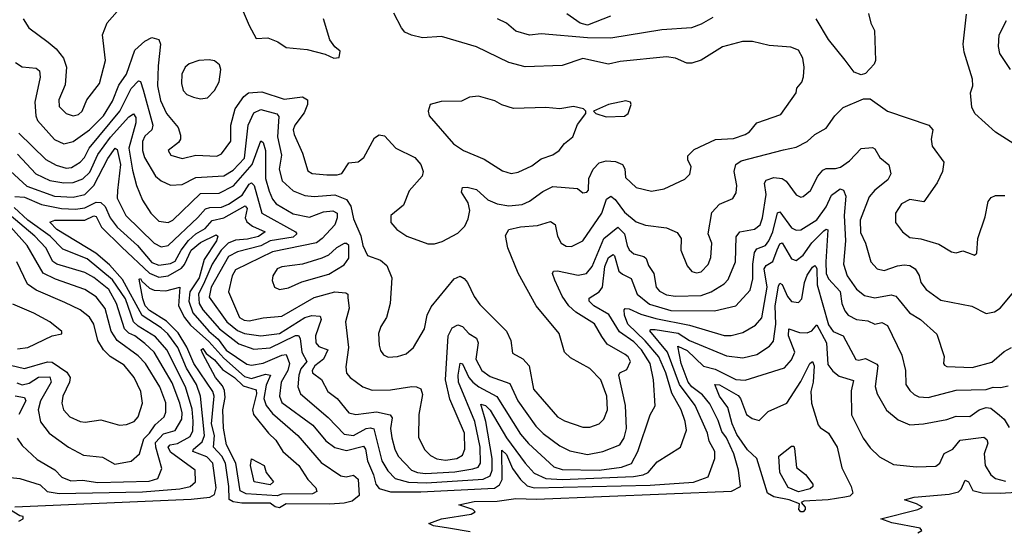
# Model space of a CAD drawing. Extents: x 1246169 to 1426871, y 660025 to 763458.
# Tile 193 of 256: x 1292074 to 1296323, y 720511 to 722721. Entities that reach past the tile are written whole.
import ezdxf

# ---------------------------------------------------------------- set-up
doc = ezdxf.new("R2010")
doc.units = 0

msp = doc.modelspace()

# ---------------------------------------------------------------- linework, layer by layer
at = {"layer": '0CON20XD'}
for points in [[(1292971.2, 722915), (1293064, 722695), (1293095, 722640), (1293145, 722642), (1293188.8, 722625), (1293225, 722600), (1293315, 722591.9), (1293392.1, 722572.1), (1293430, 722555), (1293453, 722557), (1293457.5, 722585), (1293433.8, 722603.8), (1293413, 722633), (1293385.7, 722725)], [(1292089.1, 722725), (1292113.6, 722685), (1292196.7, 722623.3), (1292231.8, 722595), (1292262.9, 722555), (1292276.8, 722515), (1292270.3, 722439.7), (1292242.8, 722375), (1292245.3, 722345.3), (1292274.5, 722315), (1292305, 722305.4), (1292328.2, 722311.8), (1292344.5, 722325), (1292364.6, 722375), (1292418.2, 722445), (1292444, 722545), (1292432.2, 722655), (1292452.4, 722707.6), (1292495, 722755.7)], [(1292056.2, 722535), (1292085, 722516.6), (1292145, 722510.8), (1292159.7, 722499.7), (1292163, 722473), (1292139.5, 722365), (1292143.8, 722305), (1292151.8, 722285), (1292225, 722203.1), (1292265, 722183.8), (1292305, 722193.9), (1292375, 722244.4), (1292435.9, 722305), (1292475, 722368.9), (1292502.4, 722437.6), (1292535.1, 722485), (1292570.6, 722589.4), (1292615, 722628.4), (1292645, 722643.9), (1292675.4, 722635), (1292682.2, 722615), (1292672, 722522), (1292668.9, 722435), (1292681.9, 722371.9), (1292707.4, 722315), (1292758, 722255), (1292768.2, 722221.8), (1292767.8, 722205), (1292759.6, 722190.4), (1292714.4, 722155), (1292726, 722135), (1292775, 722120.4), (1292834.6, 722135.4), (1292925, 722130.9), (1292945, 722140.6), (1292985, 722196.2), (1292986.2, 722265), (1293004.1, 722335), (1293041.2, 722388.8), (1293061.4, 722405), (1293118.8, 722408.8), (1293215, 722377.6), (1293295, 722387.8), (1293315.8, 722375), (1293316.7, 722355), (1293302.4, 722317.6), (1293261.1, 722265), (1293255.2, 722245), (1293258.3, 722225), (1293295, 722144.2), (1293317.2, 722067.2), (1293336.2, 722056.2), (1293399.1, 722050.9), (1293445, 722050.5), (1293465, 722056.5), (1293495, 722102.5), (1293535, 722106.8), (1293558.9, 722125), (1293605, 722210.9), (1293625, 722223.5), (1293648.9, 722218.9), (1293696.9, 722165), (1293779.4, 722125), (1293805.8, 722095), (1293815.8, 722065), (1293811.4, 722045), (1293755, 721980.8), (1293730.5, 721919.5), (1293675.6, 721875), (1293675.5, 721845), (1293701.5, 721815), (1293745, 721785.4), (1293835, 721752.1), (1293865, 721751.8), (1293898.1, 721761.9), (1293965, 721799.1), (1293995, 721828.1), (1294009.8, 721860.2), (1294016.2, 721896.2), (1294009, 721929), (1293981.4, 721975), (1293985, 721996), (1294005, 721997.5), (1294045, 721986.8), (1294095, 721942.2), (1294135.2, 721925.2), (1294185, 721916.9), (1294242.8, 721922.8), (1294275, 721936.8), (1294331.3, 721978.7), (1294375, 722000), (1294482.1, 721992.1), (1294505, 721972.9), (1294521.2, 721975), (1294529.5, 721985), (1294530.9, 722035), (1294548.7, 722075), (1294575, 722102), (1294605, 722110.3), (1294645, 722108.5), (1294675.8, 722095), (1294686.4, 722076.4), (1294688.9, 722038.9), (1294735, 721995.5), (1294800.2, 721979.8), (1294855, 721990.5), (1294945, 722031.9), (1294966.3, 722053.7), (1294971.9, 722085), (1294957.8, 722115), (1294957.6, 722132.4), (1294985, 722160.4), (1295076.9, 722203.1), (1295155, 722207.3), (1295205, 722224.6), (1295223.5, 722236.5), (1295255, 722274.5), (1295358.7, 722311.3), (1295425.6, 722405), (1295428, 722425), (1295449.4, 722450.6), (1295456.2, 722473.8), (1295459.5, 722515), (1295454.4, 722555), (1295435, 722588.5), (1295402.4, 722602.4), (1295309.3, 722609.3), (1295237, 722627), (1295194.1, 722625.9), (1295107, 722603), (1295015, 722546.1), (1294975, 722532.5), (1294953.5, 722533.5), (1294905, 722554.6), (1294865, 722559.7), (1294665, 722540.5), (1294615, 722528.4), (1294505, 722553.4), (1294415, 722522.3), (1294255, 722516.8), (1294185.3, 722535.3), (1294045, 722603.6), (1293895, 722648.1), (1293812.6, 722642.6), (1293765, 722653.8), (1293737.1, 722667.1), (1293721.8, 722685), (1293688.9, 722748.9)], [(1295065, 722730), (1295015, 722700.8), (1294974, 722686), (1294845, 722677.5), (1294625, 722641.4), (1294525, 722642.3), (1294325, 722659.4), (1294275, 722653.3), (1294215, 722671.5), (1294175.5, 722705), (1294135.6, 722724.4)], [(1294624.6, 722735.4), (1294525, 722696.7), (1294492.9, 722705), (1294435, 722745.2)], [(1295737.3, 722747.3), (1295747.8, 722705), (1295763.4, 722673.4), (1295768.1, 722545), (1295761.3, 722528.7), (1295725, 722488.8), (1295705, 722482), (1295675, 722494.3), (1295636, 722546), (1295565.2, 722635.2), (1295511.1, 722725)], [(1296364.7, 722184.7), (1296284.7, 722234.7), (1296195.8, 722315), (1296182.6, 722342.6), (1296177.1, 722405), (1296186.9, 722435), (1296186.5, 722463.5), (1296150.6, 722580.6), (1296146.1, 722615), (1296160, 722745)], [(1296349.6, 722505), (1296303.9, 722575), (1296297.6, 722605), (1296301.1, 722655), (1296333.1, 722716.9)], [(1292855, 722378.5), (1292885, 722383.5), (1292915.7, 722414.3), (1292935, 722452), (1292942.7, 722505), (1292936.7, 722525), (1292915, 722543.1), (1292892.4, 722547.6), (1292847.5, 722545), (1292805, 722530), (1292788.6, 722515), (1292774.5, 722485), (1292772.7, 722445), (1292779.1, 722415), (1292795, 722397.5), (1292825, 722385.5), (1292855, 722378.5)], [(1292070.8, 722230.8), (1292187.4, 722117.4), (1292232, 722092), (1292275, 722079.4), (1292297.3, 722082.7), (1292335, 722105.2), (1292353.8, 722125), (1292374.7, 722165.3), (1292507.1, 722325), (1292555, 722423.8), (1292587, 722457), (1292595, 722453.3), (1292607.4, 722417.4), (1292648.5, 722265), (1292644.2, 722245), (1292615, 722217.1), (1292604.8, 722195), (1292603.8, 722155), (1292613.6, 722125), (1292660.8, 722045), (1292685, 722024.7), (1292725, 722006), (1292775, 722008.3), (1292835, 722039.4), (1292955, 722046.9), (1292995, 722070.2), (1293045, 722122.1), (1293060.2, 722265), (1293085, 722318.8), (1293115, 722333.3), (1293184.7, 722314.7), (1293192.5, 722302.5), (1293187, 722215), (1293204.4, 722135), (1293194, 722075), (1293207.3, 722025), (1293255, 721981.6), (1293305, 721961.1), (1293345, 721957.3), (1293435, 721964.1), (1293484.7, 721944.7), (1293503.9, 721915), (1293515, 721861.2), (1293546.4, 721786.4), (1293555.7, 721745.7), (1293575, 721702.5), (1293631.8, 721681.8), (1293658.6, 721658.6), (1293680.8, 721605), (1293673.8, 721495), (1293657.8, 721435), (1293632.2, 721395), (1293622.5, 721365), (1293625.5, 721315.5), (1293631.8, 721291.8), (1293645, 721272.5), (1293665, 721263.5), (1293705, 721265.5), (1293741.9, 721278.1), (1293774.3, 721305), (1293821.9, 721385), (1293832.5, 721445), (1293850.1, 721479.9), (1293948.6, 721601.4), (1293975, 721612.9), (1293992.7, 721602.7), (1294006.8, 721585), (1294035.2, 721525.2), (1294060.1, 721490.1), (1294175.3, 721375.3), (1294193.6, 721335), (1294200.9, 721280.9), (1294245, 721255.7), (1294273.6, 721225), (1294291.2, 721125), (1294394.8, 721004.8), (1294425, 720988.2), (1294505, 720961.1), (1294535, 720960.4), (1294575, 720974.6), (1294595, 720995.6), (1294610.3, 721035), (1294608.7, 721095), (1294582.2, 721165), (1294535, 721213.9), (1294450.7, 721260.7), (1294424.7, 721284.7), (1294402.5, 721365), (1294303.1, 721485), (1294225.3, 721625.3), (1294181.5, 721735), (1294170.9, 721789.1), (1294185.3, 721814.7), (1294235, 721826.3), (1294308.7, 721831.3), (1294365, 721849.1), (1294385.8, 721835.8), (1294395.3, 721785), (1294411.1, 721755), (1294432.6, 721742.6), (1294455, 721740.9), (1294505, 721765.5), (1294586.2, 721885), (1294606.5, 721945), (1294625, 721959.1), (1294644.7, 721944.7), (1294685, 721890), (1294735, 721848), (1294775, 721833.1), (1294865, 721822.1), (1294911.1, 721801.1), (1294929.2, 721775), (1294926.9, 721725), (1294955, 721658), (1294975, 721632.9), (1294995, 721627.8), (1295015, 721632.2), (1295045, 721662.9), (1295056.4, 721693.6), (1295060.8, 721755), (1295045.6, 721795), (1295061.9, 721888.1), (1295095, 721924.4), (1295151.9, 721948.1), (1295166.5, 721973.5), (1295168.5, 722005), (1295158.1, 722065), (1295165.5, 722094.5), (1295188.3, 722111.7), (1295371, 722159), (1295425, 722169.7), (1295473.1, 722195), (1295505, 722224.6), (1295555, 722252.2), (1295591.9, 722305), (1295628.6, 722341.4), (1295715, 722379.2), (1295745, 722379.2), (1295820, 722325), (1295997.1, 722265), (1296014.5, 722245), (1296008.2, 722205), (1296011.5, 722175), (1296062.3, 722105), (1296057.2, 722065), (1296034.3, 722015.7), (1295976.7, 721933.3), (1295915, 721944.5), (1295879.4, 721925), (1295853.1, 721885), (1295853.3, 721845), (1295884.4, 721805), (1295915, 721780.4), (1295963.8, 721773.8), (1296040.6, 721750.6), (1296095, 721718), (1296115, 721713.8), (1296145, 721722), (1296165, 721715.8), (1296195, 721704.2), (1296205, 721712.5), (1296208.5, 721775), (1296241.2, 721868.8), (1296254.1, 721935), (1296267, 721953), (1296285, 721961.4), (1296325, 721960.8)], [(1294195, 722056.2), (1294225, 722061.5), (1294285, 722089.2), (1294325, 722120), (1294375, 722137.1), (1294403.1, 722155), (1294425, 722185.7), (1294461.1, 722215), (1294481.4, 722268.6), (1294517.5, 722315), (1294517.5, 722325), (1294507.5, 722335), (1294464.5, 722345.5), (1294405, 722335.6), (1294345, 722341.1), (1294205, 722337.1), (1294155, 722352.5), (1294125, 722370.4), (1294055, 722390), (1294015, 722385.5), (1293981, 722369), (1293892.9, 722367.1), (1293845, 722354), (1293836.5, 722325), (1293841.1, 722305), (1293945.8, 722185), (1293989.2, 722155), (1294078.1, 722118.1), (1294158.3, 722068.3), (1294195, 722056.2)], [(1294605, 722300.6), (1294685, 722304.3), (1294700, 722315), (1294712.5, 722355), (1294710, 722365), (1294690.7, 722370.7), (1294615, 722354), (1294550, 722325), (1294560, 722315), (1294605, 722300.6)], [(1292065, 722139.8), (1292144.7, 722055), (1292205, 722026.5), (1292265, 722015.8), (1292305, 722016.8), (1292346.8, 722033.2), (1292377.6, 722062.4), (1292412, 722138), (1292466.3, 722213.7), (1292545, 722301.4), (1292565, 722314.5), (1292575, 722297.5), (1292575.8, 722275), (1292544.9, 722165), (1292561.1, 722071.1), (1292578.1, 722005), (1292605, 721940.6), (1292640.4, 721885), (1292675, 721850), (1292715, 721845.3), (1292735, 721854.8), (1292855, 721969.4), (1292935, 721971.5), (1292997.6, 722002.4), (1293078, 722095), (1293115, 722197.1), (1293125, 722190.6), (1293135.5, 722155), (1293135.7, 722035), (1293150.7, 721979.3), (1293165, 721945.5), (1293181.2, 721925), (1293255, 721882.6), (1293325, 721867.8), (1293385, 721890.2), (1293425, 721895.7), (1293443.8, 721885), (1293444.7, 721865), (1293434.7, 721835), (1293380, 721775), (1293355, 721756.7), (1293165, 721718.6), (1293005, 721640.2), (1292991.5, 721615), (1292975.8, 721545), (1293023.6, 721435), (1293043, 721423), (1293065, 721419.7), (1293125, 721432.9), (1293205, 721440.5), (1293345, 721520.6), (1293434.8, 721544.8), (1293481.3, 721541.3), (1293490, 721535), (1293491.1, 721518.9), (1293495.8, 721475), (1293480.3, 721415), (1293494, 721305), (1293481.9, 721221.9), (1293485, 721194.4), (1293500.5, 721175), (1293555.3, 721135.3), (1293595, 721120.9), (1293675, 721121.8), (1293766, 721136), (1293786.7, 721135), (1293806, 721126), (1293812.2, 721102.2), (1293796.7, 721015), (1293795, 720916.7), (1293822.9, 720862.9), (1293847.7, 720837.7), (1293874.1, 720824.1), (1293912, 720818), (1293960.8, 720825), (1293985, 720840), (1293995.2, 720865), (1293994, 720935), (1293931, 721081), (1293911.6, 721165), (1293923.4, 721355), (1293940.2, 721389.8), (1293965, 721403.1), (1293985, 721395.4), (1294012, 721365), (1294045.4, 721345), (1294053.2, 721325), (1294043.5, 721255), (1294069.2, 721205), (1294105, 721179.4), (1294189.1, 721149.1), (1294223.8, 721073.8), (1294302.1, 720965), (1294332.7, 720932.7), (1294405, 720880.8), (1294448.2, 720858.2), (1294525, 720843.3), (1294590.8, 720855), (1294663.5, 720885), (1294683.6, 720915), (1294692.9, 720955), (1294688.3, 721055), (1294660, 721185), (1294664.6, 721195.4), (1294695, 721210), (1294710.5, 721245), (1294700, 721265), (1294686.5, 721275), (1294609.3, 721319.3), (1294587.2, 721352.8), (1294555, 721407.2), (1294475, 721456.7), (1294444.7, 721485), (1294415.9, 721525.9), (1294384.2, 721595), (1294373.9, 721625), (1294378, 721635), (1294395, 721636.2), (1294485, 721616.9), (1294520, 721625), (1294545.2, 721655), (1294595, 721775.8), (1294655, 721824.6), (1294684.8, 721795), (1294695.2, 721745), (1294705, 721726.6), (1294725, 721709.2), (1294767.9, 721697.9), (1294778.5, 721688.5), (1294788.4, 721658.4), (1294810.7, 721625), (1294820.6, 721565), (1294835, 721547.8), (1294865, 721532.4), (1294905, 721527), (1295015, 721529.5), (1295057.7, 721545), (1295115, 721580.3), (1295131.8, 721598.2), (1295163.6, 721675), (1295166.7, 721783.3), (1295181.5, 721805), (1295245, 721815.2), (1295269.6, 721835), (1295280.2, 721865), (1295295.2, 721965), (1295288.2, 722015), (1295295, 722027.5), (1295329, 722039), (1295364.8, 722034.8), (1295382.5, 722022.5), (1295425, 721963.6), (1295445, 721954.5), (1295455, 721956.5), (1295487.2, 721982.8), (1295519.2, 722045), (1295539.9, 722070.1), (1295555, 722078.5), (1295595, 722077.8), (1295616, 722084), (1295655, 722111.2), (1295705, 722164.5), (1295755, 722168.7), (1295765, 722163.5), (1295786.9, 722125), (1295825, 722093.8), (1295833.5, 722055), (1295821.4, 722028.6), (1295765, 721984.2), (1295740.2, 721955), (1295700.8, 721855), (1295702.1, 721802.1), (1295724.7, 721755), (1295747.3, 721675), (1295774.4, 721645), (1295805, 721637.7), (1295861.8, 721658.2), (1295891.5, 721661.5), (1295915, 721659.6), (1295938.1, 721645), (1295955.3, 721615.3), (1295963.8, 721585), (1295986.4, 721555), (1296049.4, 721509.4), (1296182.9, 721482.9), (1296245, 721451.9), (1296281.4, 721458.6), (1296305, 721474.3), (1296364.8, 721545.2)], [(1292035, 722066.2), (1292105, 722001.5), (1292225, 721958.9), (1292305, 721954.6), (1292355, 721966.1), (1292395, 722004.4), (1292455, 722121.6), (1292486, 722165), (1292495, 722160.5), (1292509.4, 722095), (1292496.9, 721983.1), (1292495, 721949.4), (1292533, 721875), (1292655, 721755.8), (1292685, 721739.5), (1292715, 721744.7), (1292843.8, 721866.2), (1292876.1, 721903.9), (1292895, 721910.1), (1292945, 721911.2), (1292975, 721924.3), (1293035, 721962.9), (1293065, 722010), (1293075, 722015.7), (1293085.8, 722005), (1293119, 721885), (1293264, 721804), (1293270.8, 721795), (1293255, 721781.5), (1293155.1, 721765.1), (1293115, 721744.5), (1293015, 721718.3), (1292975, 721697.8), (1292900.7, 721565), (1292891.6, 721521.6), (1292968.3, 721415), (1293015, 721377.6), (1293045, 721365.7), (1293115, 721354.8), (1293195, 721364.6), (1293305, 721434.2), (1293335, 721442.6), (1293370.8, 721440.8), (1293375.5, 721425.5), (1293351.6, 721355), (1293351.9, 721325), (1293365, 721309.8), (1293403.6, 721295), (1293385.3, 721254.7), (1293347.9, 721225), (1293336.4, 721205), (1293337.6, 721195), (1293376.5, 721166.5), (1293404.6, 721115), (1293445, 721084.6), (1293495, 721022.7), (1293525, 721015.3), (1293613.5, 721026.5), (1293673.8, 721013.8), (1293681.2, 721001.2), (1293674.8, 720955), (1293680, 720915), (1293692.8, 720865), (1293707.6, 720835), (1293765.4, 720775.4), (1293790.6, 720765), (1293825, 720761), (1293952.4, 720767.6), (1294029.8, 720780.2), (1294052.4, 720787.6), (1294062.8, 720805), (1294061.8, 720875), (1294038.5, 720985), (1293968.4, 721155), (1293965.9, 721185), (1293975, 721236.9), (1293985, 721233.6), (1294012.9, 721175), (1294029.3, 721155), (1294055.1, 721135.1), (1294133.8, 721093.8), (1294235, 720930.8), (1294270.3, 720890.3), (1294379, 720789), (1294415, 720777.5), (1294575, 720775.1), (1294671.9, 720788.1), (1294715, 720803.5), (1294742.4, 720855), (1294795, 721013.8), (1294816.9, 721053.1), (1294809, 721165), (1294794.6, 721235), (1294757.7, 721295), (1294725, 721328.9), (1294662.7, 721372.7), (1294617.1, 721447.1), (1294552.7, 721485), (1294532.3, 721505), (1294531.7, 721518.3), (1294575, 721544.8), (1294590, 721565), (1294599.6, 721655), (1294615, 721692.8), (1294635, 721706.8), (1294641.2, 721701.2), (1294660.5, 721635), (1294675, 721621.1), (1294713.4, 721603.4), (1294738.3, 721535), (1294792.2, 721492.2), (1294885, 721464.9), (1295072.7, 721462.7), (1295165, 721484.1), (1295227.1, 721552.9), (1295238.5, 721601.5), (1295238.1, 721665), (1295245, 721715.6), (1295255, 721731.2), (1295292.4, 721745), (1295307.5, 721765), (1295325, 721804), (1295345, 721886.2), (1295355, 721890.4), (1295405, 721821.6), (1295425, 721811.8), (1295445, 721813.6), (1295515, 721856.7), (1295555, 721911.8), (1295578, 721962), (1295615, 721990.7), (1295628.9, 721985), (1295638.8, 721958.8), (1295631.9, 721875), (1295638.1, 721765), (1295628.7, 721665), (1295644.8, 721615), (1295685, 721557.3), (1295719.4, 721529.4), (1295765, 721520), (1295835, 721532), (1295855, 721526.2), (1295869.9, 721509.9), (1295913.6, 721455), (1295961.9, 721425), (1296032.6, 721362.6), (1296064.3, 721265.7), (1296060.6, 721235), (1296065, 721228), (1296075, 721222.7), (1296185, 721218.1), (1296269.1, 721240.9), (1296323, 721287), (1296355, 721305.5)], [(1292053.1, 721956.9), (1292095, 721954.5), (1292167.8, 721922.2), (1292255, 721905.4), (1292315, 721902), (1292355, 721907.9), (1292405, 721931.9), (1292425, 721931.2), (1292443.6, 721913.6), (1292465.1, 721865), (1292494.5, 721825), (1292583, 721745), (1292645, 721671.4), (1292675, 721660.3), (1292725, 721666.9), (1292745, 721677.4), (1292770.7, 721725), (1292802.9, 721767.1), (1292835, 721795.9), (1292875, 721818.6), (1292905, 721852.8), (1292955, 721865.1), (1293046.8, 721916.8), (1293055.7, 721905), (1293046.9, 721865), (1293055, 721847), (1293078.3, 721828.3), (1293133.5, 721805), (1293105, 721784.9), (1293057.8, 721772.2), (1293005, 721768.5), (1292973.8, 721755), (1292944.4, 721725.6), (1292905.4, 721665), (1292872.3, 721587.7), (1292845.7, 721535), (1292849, 721495), (1292865, 721466.8), (1292937.3, 721385), (1293020.4, 721320.4), (1293085, 721297), (1293155, 721303.6), (1293265, 721357.1), (1293277.1, 721357.1), (1293284.3, 721344.3), (1293291.4, 721285), (1293312.8, 721245), (1293288, 721212), (1293278.6, 721185), (1293275.3, 721135), (1293286, 721105), (1293405, 721002.3), (1293475, 720930.4), (1293515, 720924.1), (1293570, 720955), (1293588.1, 720958.1), (1293602.9, 720952.9), (1293637, 720815), (1293662.7, 720772.7), (1293695, 720739.6), (1293752.9, 720722.9), (1293830.5, 720720.5), (1294075, 720735.6), (1294105, 720750), (1294112.9, 720775), (1294112.8, 720825), (1294085.8, 720985.8), (1294065, 721060), (1294085, 721054.2), (1294105, 721033.9), (1294175.4, 720915), (1294255, 720805.2), (1294295, 720762.6), (1294345, 720738.8), (1294415.4, 720734.6), (1294722.6, 720747.4), (1294765.6, 720754.4), (1294787.1, 720765), (1294825, 720810.8), (1294925.6, 720875), (1294951.9, 720948.1), (1294946.5, 720985), (1294929, 721035), (1294888.1, 721108.1), (1294862.2, 721195), (1294832.8, 721265), (1294774, 721334), (1294698.9, 721405), (1294684.2, 721445), (1294682.7, 721467.3), (1294686.8, 721473.2), (1294705, 721472.2), (1294755, 721448.5), (1294819.8, 721429.8), (1294965, 721400.8), (1295115, 721357.3), (1295145, 721356.2), (1295195, 721369.2), (1295249.2, 721400.8), (1295277.3, 721432.7), (1295300, 721565), (1295287.1, 721645), (1295295, 721659.4), (1295325, 721675.7), (1295343.2, 721726.8), (1295355, 721752.5), (1295365, 721756.7), (1295405, 721688.2), (1295425, 721680.8), (1295455, 721703.8), (1295493.1, 721756.9), (1295545, 721809.1), (1295555, 721816.4), (1295562.4, 721812.4), (1295553, 721675), (1295555.2, 721625), (1295565, 721600.9), (1295615, 721546.9), (1295622.3, 721495), (1295635, 721463.3), (1295649.3, 721445), (1295685, 721425.9), (1295735, 721420.4), (1295765, 721406.1), (1295795, 721412.6), (1295819.4, 721399.4), (1295881.6, 721271.6), (1295896.9, 721205), (1295898.9, 721145), (1295915, 721118.5), (1295935, 721102.1), (1295955, 721092.2), (1295995, 721088.6), (1296115, 721120.8), (1296245, 721124.1), (1296275, 721133.4), (1296307.6, 721132.4), (1296340.4, 721139.6)], [(1292035, 720743.3), (1292075, 720738.7), (1292162.1, 720712.1), (1292192.5, 720682.5), (1292245, 720674.6), (1292605, 720680.8), (1292766, 720694), (1292810, 720705), (1292833.2, 720725), (1292832, 720775), (1292725, 720852.1), (1292714.8, 720875), (1292723.1, 720885), (1292755, 720890.3), (1292809.5, 720920.5), (1292821.6, 720945), (1292822.8, 720987.2), (1292818.4, 721038.4), (1292790.5, 721135), (1292710, 721295), (1292660.9, 721350.9), (1292585, 721396.8), (1292565.2, 721415), (1292531.4, 721515), (1292475, 721596.8), (1292365, 721687.8), (1292260.2, 721730.2), (1292205.4, 721785), (1292109.7, 721855), (1292050.1, 721910.1)], [(1292063.8, 720913.8), (1292085, 720881.5), (1292150.4, 720820.4), (1292226.4, 720776.4), (1292256.5, 720745), (1292295, 720729.1), (1292345, 720732.3), (1292411.1, 720721.1), (1292633, 720727), (1292670.4, 720739.6), (1292688.4, 720781.6), (1292661.2, 720875), (1292661.1, 720895), (1292695, 720932), (1292745, 720947), (1292774.2, 720995), (1292775, 721022), (1292765.2, 721064.8), (1292732.4, 721152.4), (1292654, 721285), (1292615, 721322.3), (1292571.7, 721355), (1292545, 721367.3), (1292527, 721385), (1292492.8, 721495), (1292458.7, 721555), (1292395, 721606.4), (1292355, 721628.6), (1292235, 721665.2), (1292216.8, 721676.8), (1292187, 721735), (1292140.2, 721785), (1292029.1, 721879.1)], [(1292053.4, 720616.6), (1292815, 720649.4), (1292895, 720658.5), (1292915, 720670.2), (1292921.8, 720698.2), (1292908.4, 720805), (1292882.5, 720832.5), (1292822.2, 720855), (1292823.8, 720865), (1292862.3, 720897.7), (1292872.3, 720925), (1292854.1, 721095), (1292837.2, 721145), (1292794.2, 721215), (1292756.6, 721305), (1292713.2, 721363.2), (1292685, 721390), (1292603.2, 721443.2), (1292517.9, 721597.9), (1292461.2, 721661.2), (1292402.9, 721712.9), (1292234.2, 721815), (1292204.1, 721845.9), (1292225.7, 721854.3), (1292355.7, 721854.3), (1292395, 721873.3), (1292405, 721871.1), (1292426.8, 721825), (1292515, 721738.2), (1292635, 721625.7), (1292675, 721608.4), (1292715, 721614.2), (1292772, 721648), (1292786.1, 721663.9), (1292815, 721724.8), (1292855, 721758.2), (1292922.1, 721792.1), (1292930, 721785), (1292923.2, 721765), (1292870.5, 721685), (1292848.7, 721605), (1292809.3, 721545), (1292804.9, 721505), (1292820.9, 721455), (1292890.4, 721375), (1292930.5, 721340.5), (1292965, 721293), (1293055, 721232.2), (1293075, 721228.7), (1293125, 721236.6), (1293205, 721272), (1293225, 721274.6), (1293239.3, 721235), (1293231.4, 721205), (1293202.5, 721155), (1293195.6, 721095), (1293205, 721067.3), (1293339.3, 720969.3), (1293395, 720902.1), (1293435, 720873.3), (1293485, 720859.5), (1293558.7, 720878.7), (1293566.4, 720866.4), (1293574.8, 720815), (1293600.8, 720755), (1293611.5, 720715), (1293625, 720696.3), (1293675, 720681.7), (1293805, 720681), (1294122.7, 720697.3), (1294145, 720711.7), (1294156.2, 720735), (1294155, 720861.5), (1294175, 720842.9), (1294201.5, 720781.5), (1294234.9, 720734.9), (1294265, 720706.8), (1294295, 720698.1), (1294795, 720709.5), (1294982.8, 720722.8), (1295045, 720746), (1295074.6, 720825), (1295073.9, 720856.1), (1295050, 720900), (1295042.5, 720935), (1294988.6, 721055), (1294921.7, 721145), (1294869.9, 721285), (1294793.4, 721376.6), (1294797.9, 721382.1), (1294817.2, 721382.8), (1294916.1, 721366.1), (1294965.2, 721334.8), (1295125, 721268.3), (1295195, 721260.5), (1295255.6, 721274.4), (1295310.1, 721309.9), (1295327.8, 721332.2), (1295337.1, 721405), (1295334.4, 721484.4), (1295349.6, 721570.4), (1295355, 721582.2), (1295365, 721576.9), (1295387.8, 721525), (1295405, 721503.3), (1295435, 721498.8), (1295450, 721515), (1295460.9, 721585), (1295473.2, 721616.8), (1295495, 721651.6), (1295505, 721658.4), (1295509.6, 721655), (1295514.8, 721644.8), (1295515.5, 721575.5), (1295565, 721402.3), (1295585, 721374.4), (1295627.5, 721355), (1295683.3, 721253.3), (1295695, 721250), (1295725, 721257.7), (1295772.8, 721232.8), (1295777.8, 721225), (1295766.6, 721136.6), (1295774.3, 721104.3), (1295815, 721034.4), (1295865, 720991.8), (1295915, 720970.9), (1295975.2, 720974.8), (1296075, 720993.3), (1296115, 721008.1), (1296175, 721006.7), (1296215, 721035.2), (1296245.2, 721045.2), (1296265, 721043.1), (1296303, 721013)], [(1292061.6, 721151.6), (1292085, 721143.5), (1292115, 721150.9), (1292155, 721176.9), (1292205, 721177.5), (1292210.4, 721155), (1292163.9, 721075), (1292154.3, 721035), (1292164.4, 720984.4), (1292201.5, 720935), (1292285, 720874.1), (1292350.4, 720840.4), (1292431.2, 720831.2), (1292485, 720800.9), (1292555, 720813.8), (1292591.2, 720845), (1292610, 720910), (1292635, 720934.8), (1292658.6, 720971.4), (1292697.3, 721005), (1292704.8, 721025), (1292704.7, 721065.3), (1292679.6, 721135), (1292617.2, 721235), (1292585, 721269.2), (1292494.9, 721334.9), (1292469.5, 721375), (1292443.1, 721473.1), (1292405, 721522.9), (1292355, 721554.8), (1292229.5, 721599.5), (1292175, 721625.2), (1292107, 721745), (1292036.1, 721825)], [(1293195.6, 721555.6), (1293235, 721563.1), (1293291.4, 721588.6), (1293407.9, 721622.1), (1293475, 721662.2), (1293495, 721690), (1293494.3, 721745), (1293485, 721754.3), (1293475, 721754.4), (1293441.1, 721735), (1293406.3, 721703.7), (1293378.9, 721691.1), (1293295, 721664.6), (1293206.1, 721653.9), (1293185.8, 721645), (1293167.1, 721615), (1293164.2, 721594.2), (1293173.8, 721565), (1293195.6, 721555.6)], [(1291978.9, 721241.1), (1292095, 721213.6), (1292195, 721243), (1292215, 721242), (1292278, 721198), (1292291.9, 721175), (1292289.7, 721155), (1292260.6, 721095), (1292256.6, 721065), (1292263.1, 721035), (1292290.5, 721005), (1292335, 720985.4), (1292357.2, 720982.8), (1292425, 720992.7), (1292505, 720969.6), (1292535, 720971.6), (1292568.5, 720985), (1292585, 721005.7), (1292604.7, 721065), (1292597.1, 721115), (1292568.4, 721175), (1292525, 721228), (1292465, 721265.7), (1292436.7, 721295), (1292411.9, 721335), (1292393.9, 721405), (1292375, 721436.1), (1292335, 721466.8), (1292268.5, 721498.5), (1292145, 721552.6), (1292108, 721578), (1292062.5, 721675)], [(1293195, 720612.4), (1293176.5, 720616.5), (1293155, 720632), (1293032.8, 720632.8), (1292995, 720638.4), (1292978.9, 720648.9), (1292977.4, 720705), (1292962.2, 720805), (1292946.8, 720835), (1292910.5, 720875), (1292914.7, 720925), (1292902.5, 720975), (1292912.9, 721095), (1292907.8, 721115), (1292826.2, 721235), (1292796.3, 721306.3), (1292758.5, 721368.5), (1292708.4, 721418.4), (1292634.6, 721465), (1292616.5, 721485), (1292605.7, 721514.3), (1292590.5, 721599.5), (1292595, 721603.3), (1292600.8, 721590.8), (1292635, 721560.5), (1292655, 721551.7), (1292705, 721549), (1292765.9, 721565.9), (1292759.5, 721485), (1292785.5, 721435), (1292811.7, 721401.7), (1292890.1, 721330.1), (1292955, 721259.1), (1293045, 721179), (1293075, 721171.1), (1293135, 721189.8), (1293156, 721186), (1293137.6, 721142.4), (1293127.9, 721085), (1293137.7, 721055), (1293165, 721020.4), (1293274.7, 720925), (1293375, 720807.5), (1293460.9, 720750.9), (1293483.6, 720746.4), (1293515, 720753.1), (1293535, 720735.8), (1293539.1, 720665), (1293508.7, 720641.3), (1293475, 720632.3), (1293412.5, 720627.5), (1293225, 720629.9), (1293195, 720612.4)], [(1292065, 721298.8), (1292109.2, 721305), (1292215, 721355.7), (1292255.9, 721364.1), (1292256.7, 721373.3), (1292204.2, 721415), (1292135, 721452.8), (1292045, 721491.8)], [(1294018.3, 720508.3), (1293925, 720524.3), (1293860, 720535), (1293840, 720545), (1293895, 720564.2), (1294022.5, 720585), (1294040, 720595), (1294030, 720605), (1293970, 720625), (1294035, 720640), (1294135, 720641.2), (1294215, 720652.7), (1294305, 720650.3), (1295146.2, 720683.8), (1295185.4, 720705), (1295176, 720775), (1295155.6, 720845.6), (1295125.2, 720915), (1295105, 720941.3), (1295088.9, 720988.9), (1295052.1, 721062.1), (1295020.5, 721100.5), (1294975, 721134.2), (1294959.2, 721155), (1294929.1, 721235), (1294915, 721310), (1294955, 721291.2), (1295025, 721224.1), (1295075, 721211.8), (1295165, 721167), (1295205, 721164.2), (1295375, 721216.7), (1295405, 721251.8), (1295419.8, 721285), (1295392.6, 721355), (1295393.8, 721385), (1295439.4, 721369.4), (1295472.1, 721367.9), (1295493.3, 721376.7), (1295515, 721402.5), (1295556.6, 721325), (1295561.9, 721231.9), (1295582.8, 721202.8), (1295610.7, 721180.7), (1295672.8, 721162.8), (1295662.9, 721117.1), (1295663.8, 721013.8), (1295713.9, 720913.9), (1295745, 720871.1), (1295785, 720833.1), (1295845, 720800), (1295945, 720788.9), (1296027.2, 720792.8), (1296044.7, 720805.3), (1296063.5, 720846.5), (1296101.5, 720865), (1296133.1, 720905), (1296235, 720917.9), (1296247.6, 720907.6), (1296251.8, 720891.8), (1296236.8, 720845), (1296240.9, 720795), (1296265, 720755.5), (1296285, 720739.6), (1296327.8, 720727.8)], [(1293185, 720664.6), (1293052.4, 720672.4), (1293026.1, 720686.1), (1293007, 720805), (1292967.4, 720885), (1292953.2, 720956.8), (1292950.9, 721035), (1292961.6, 721088.4), (1292958.9, 721118.9), (1292949.8, 721139.8), (1292919.2, 721175), (1292865, 721277.8), (1292858.2, 721295), (1292865, 721300.8), (1292879, 721279), (1292915, 721251.4), (1292949.6, 721209.6), (1293001.8, 721175), (1293039.4, 721139.4), (1293095, 721122.4), (1293096.7, 721105), (1293078.8, 721035), (1293083.7, 721015), (1293147.9, 720935), (1293179.8, 720905), (1293209.2, 720855), (1293279.3, 720795), (1293317.6, 720735), (1293351.7, 720698.3), (1293356.9, 720683.1), (1293337.9, 720672.1), (1293205, 720671.9), (1293185, 720664.6)], [(1295455, 720595.2), (1295445, 720595.5), (1295436.5, 720605), (1295439.3, 720629.3), (1295395, 720646.9), (1295329.3, 720659.3), (1295301.6, 720675), (1295255.3, 720825), (1295215, 720863.5), (1295169.4, 720929.4), (1295149.4, 720975), (1295130.7, 721045), (1295094.1, 721095), (1295073.5, 721145), (1295095, 721143.4), (1295175, 721096.8), (1295185, 721083.9), (1295210.5, 721015), (1295235, 720997.5), (1295265, 720989.2), (1295305, 721028.8), (1295385, 721064.4), (1295445, 721158.2), (1295483.5, 721235), (1295495, 721244.5), (1295502.4, 721225), (1295498.4, 721155), (1295488.4, 721115), (1295491.1, 721065), (1295520.4, 720970.4), (1295528.8, 720958.8), (1295565, 720935.5), (1295602.2, 720875), (1295622.8, 720785), (1295662.7, 720705), (1295669.4, 720675), (1295656.8, 720663.2), (1295635, 720657.8), (1295563, 720647), (1295458.8, 720641.2), (1295446.2, 720635), (1295464.3, 720615), (1295464.3, 720605), (1295455, 720595.2)], [(1292055, 721096.7), (1292095, 721089.4), (1292100.2, 721075), (1292071.2, 721015)], [(1296303, 721013), (1296322.7, 720995), (1296345, 720958.6)], [(1295435, 720681.7), (1295390.1, 720700.1), (1295354.6, 720765), (1295350, 720835), (1295405, 720878.1), (1295415, 720878), (1295417.9, 720867.9), (1295426, 720786), (1295465, 720756.2), (1295496.4, 720715), (1295497.5, 720705), (1295485.6, 720695), (1295435, 720681.7)], [(1293155, 720711.1), (1293086.5, 720725), (1293070.4, 720795), (1293075, 720824), (1293128.8, 720795), (1293137.9, 720765), (1293169.4, 720725), (1293155, 720711.1)], [(1295950, 720505), (1295967.5, 720515), (1295960, 720525), (1295837.3, 720547.3), (1295790, 720565), (1295950, 720605), (1295970, 720615), (1295945, 720630), (1295893, 720647), (1295935, 720657.8), (1296085, 720671.2), (1296125, 720680.7), (1296137.3, 720692.7), (1296155, 720731.1), (1296169.5, 720725), (1296187.2, 720687.2), (1296227.5, 720677.5), (1296305, 720675.4), (1296635, 720695.4)], [(1292070, 720555), (1292090, 720565), (1292090, 720575), (1292075, 720577.5), (1292030, 720605)]]:
    msp.add_lwpolyline(points, dxfattribs=at)

doc.saveas('drawing.dxf')
